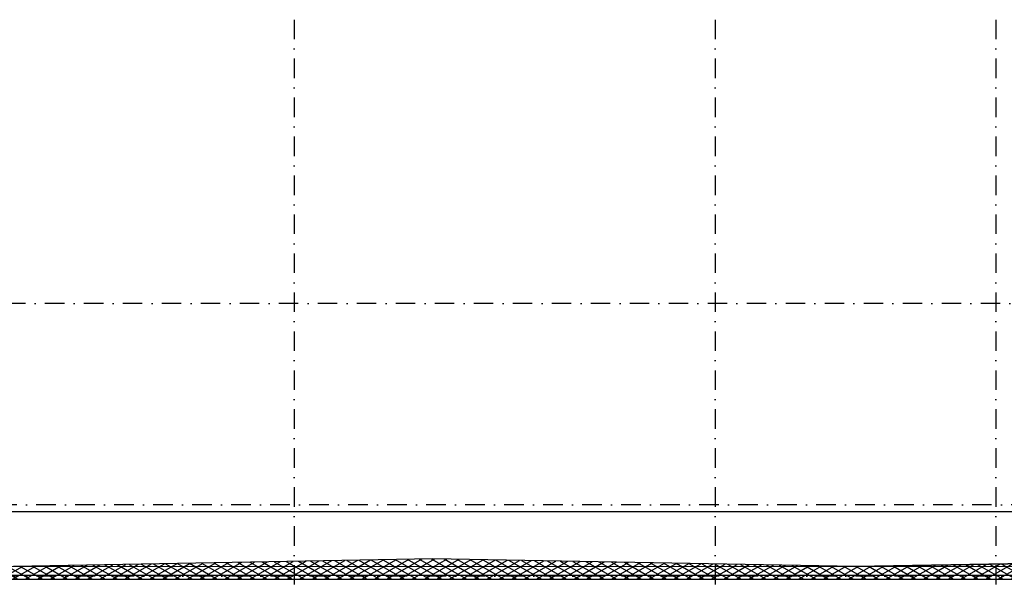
# Model space of a CAD drawing. Extents: x 102559 to 245130, y 44436 to 138999.
# Tile 18 of 30: x 177169 to 189797, y 102756 to 109939. Entities that reach past the tile are written whole.
import ezdxf

# ---------------------------------------------------------------- set-up
doc = ezdxf.new("R2010")
doc.units = 0
doc.header["$LTSCALE"] = 20
doc.header["$MEASUREMENT"] = 0
for name, pattern in [('DASHDOT', [25, 12.5, -6.25, 0, -6.25]), ('DD1', [2.66667, 1.66667, -0.5, 0, -0.5]), ('HIDDEN', [9.375, 6.25, -3.125])]:
    doc.linetypes.add(name, pattern=pattern)
for name, color, linetype in [('A--01A1_ACEER', 1, 'CONTINUOUS'), ('A--A21--_F-23-', 9, 'CONTINUOUS'), ('A--L13D3_VLOEREN', 3, 'CONTINUOUS'), ('A--L13DC4_VLOEREN', 4, 'HIDDEN'), ('A--L21--', 3, 'CONTINUOUS'), ('STRAMIEN', 8, 'DD1')]:
    doc.layers.add(name, color=color, linetype=linetype)

msp = doc.modelspace()

# ---------------------------------------------------------------- hatches: boundary and pattern name
at = {"layer": 'A--A21--_F-23-'}
h = msp.add_hatch(dxfattribs=at)
h.set_pattern_fill('ALFAISO', color=256, scale=80, angle=270, style=0)
h.set_pattern_definition([(210, (357751.63, -39.22), (-40, 69.282032), []), (150, (357751.63, -39.22), (40, 69.282032), [])])
h.paths.add_polyline_path([(192744.8, 103003.4), (187889.3, 102920.8), (182468.9, 103020), (177089.3, 102920.6), (173621.1, 103020), (173621, 102756.6), (192744.3, 102756.7)])

# ---------------------------------------------------------------- linework, layer by layer
at = {"layer": 'A--01A1_ACEER'}
for p, q in [((192700, 103622.8), (159109.9, 103622.8)), ((187889.3, 102920.8), (197889.3, 103090.8))]:
    msp.add_line(p, q, dxfattribs=at)
at = {"layer": 'A--L13D3_VLOEREN'}
for p, q in [((192744.3, 102920.8), (159054.3, 102916.2)), ((192737.3, 102805.9), (159054.3, 102806.2))]:
    msp.add_line(p, q, dxfattribs=at)
at = {"layer": 'A--L13DC4_VLOEREN', "const_width": 1}
msp.add_lwpolyline([(159054.2, 102976.6), (161599.9, 103023), (163848.9, 102981.5), (167036, 102923.7), (171879.6, 102997), (173621, 103024.9), (173621, 103024.9), (173621, 103024.9), (177089.3, 102925.6), (182468.9, 103024.9), (187889.3, 102925.8), (189745.8, 102957.1), (189749.8, 102957), (189749.9, 103024)], dxfattribs=at)
at = {"layer": 'A--L21--'}
for p, q in [((182468.9, 103020), (177089.3, 102920.6)), ((187889.3, 102920.8), (182468.9, 103020)), ((192744.8, 103003.4), (187889.3, 102920.8)), ((173621, 102756.6), (192744.3, 102756.7))]:
    msp.add_line(p, q, dxfattribs=at)
at = {"layer": 'STRAMIEN', "linetype": 'DASHDOT'}
for p, q in [((180689.3, 109939.1), (180689.3, 90611.2)), ((186089.3, 109939.1), (186089.3, 90611.2)), ((189689.3, 109939.1), (189689.3, 90611.2)), ((215249.5, 106295.9), (151406.4, 106295.9)), ((215140.2, 103710.9), (152098.7, 103710.9)), ((215144.4, 102795.9), (151764.3, 102795.9))]:
    msp.add_line(p, q, dxfattribs=at)

doc.saveas('drawing.dxf')
